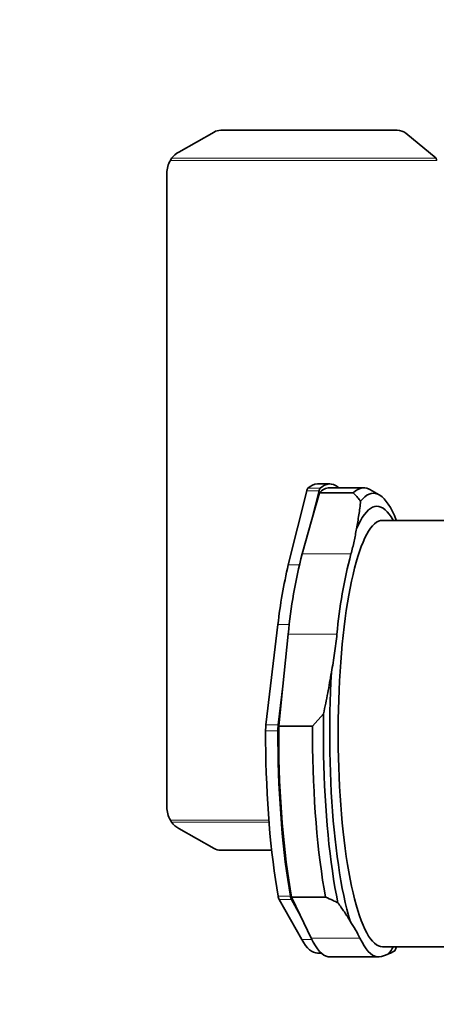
# Model space of a CAD drawing. Header units: millimetres. Extents: x 0 to 14900, y 0 to 10500.
# Tile 35 of 59: x 10162 to 10494, y 5412 to 6197. Entities that reach past the tile are written whole.
import ezdxf

# ---------------------------------------------------------------- set-up
doc = ezdxf.new("R2010")
doc.units = ezdxf.units.MM
doc.header["$LTSCALE"] = 25
doc.styles.add('SLDTEXTSTYLE0', font='TXT', dxfattribs={"width": 0.605})
doc.dimstyles.new('SLDDIMSTYLE1', dxfattribs={"dimtxt": 87.5, "dimasz": 87.5, "dimexe": 0, "dimexo": 0.0625, "dimgap": 21.875, "dimtad": 1, "dimdec": 4, "dimlfac": 25, "dimzin": 12, "dimdsep": 46, "dimtxsty": 'SLDTEXTSTYLE0', "dimsah": 1, "dimcen": 0.09, "dimadec": 1, "dimazin": 3, "dimtfac": 1, "dimtofl": 0, "dimtmove": 0, "dimatfit": 3, "dimfxl": 1, "dimfrac": 2, "dimtolj": 1, "dimtzin": 12, "dimarcsym": 0})

# ---------------------------------------------------------------- blocks, each defined once
blk = doc.blocks.new('_D_6')
at = {"color": 7, "linetype": 'Continuous', "lineweight": 0}
for p, q in [((7705.47, 6386.14), (7414.44, 6437.46)), ((12304.64, 5821.78), (14451.6, 5821.78))]:
    blk.add_line(p, q, dxfattribs=at)
at = {"color": 7, "linetype": 'Continuous', "lineweight": 18}
blk.add_arc((10906.09, 5821.78), 3508.01, 0, 170, dxfattribs=at)
for points in [[(7451.38, 6430.94), (7479.92, 6514.59), (7455.36, 6519.24)], [(14414.1, 5821.78), (14425.51, 5909.43), (14400.51, 5909.12)]]:
    blk.add_solid(points, dxfattribs=at)
at = {"color": 7, "linetype": 'Continuous', "lineweight": 18, "insert": (11097.81, 9439.64), "char_height": 87.5, "attachment_point": 1, "rotation": 355, "style": 'SLDTEXTSTYLE0'}
blk.add_mtext('170°', dxfattribs=at)
blk = doc.blocks.new('_D_7')
at = {"color": 7, "linetype": 'Continuous', "lineweight": 0}
for p, q in [((12304.64, 5821.78), (14452.32, 5821.78)), ((7705.47, 5257.43), (7413.73, 5205.99))]:
    blk.add_line(p, q, dxfattribs=at)
at = {"color": 7, "linetype": 'Continuous', "lineweight": 18}
blk.add_arc((10906.09, 5821.78), 3508.73, 190, 0, dxfattribs=at)
for points in [[(14414.82, 5821.78), (14401.23, 5734.45), (14426.23, 5734.14)], [(7450.66, 5212.5), (7454.65, 5124.2), (7479.21, 5128.85)]]:
    blk.add_solid(points, dxfattribs=at)
at = {"color": 7, "linetype": 'Continuous', "lineweight": 18, "insert": (11078.22, 2427.93), "char_height": 87.5, "attachment_point": 1, "rotation": 5, "style": 'SLDTEXTSTYLE0'}
blk.add_mtext('170°', dxfattribs=at)

msp = doc.modelspace()

# ---------------------------------------------------------------- linework, layer by layer
at = {"color": 7, "linetype": 'Continuous', "lineweight": 35}
for p, q in [((10316.6582333, 6107.3533334), (10288.4902817, 6091.3978122)), ((10462.648511, 6108.7309366), (10321.9582227, 6108.7309366)), ((10493.6010345, 6086.4750891), (10469.3639404, 6106.3832881)), ((10282.7471479, 6086.4750891), (10281.898257, 6084.7846161)), ((10279.0902605, 6074.5652709), (10279.0902605, 5569.0039613)), ((10408.9122157, 5826.7846161), (10399.1307654, 5826.7846161)), ((10375.8411979, 5762.241795), (10390.5662676, 5821.2383248)), ((10394.6648096, 5798.4695448), (10400.3477179, 5821.2383248)), ((10394.6648096, 5798.4695448), (10400.6415185, 5819.7058161)), ((10427.6471283, 5819.7058161), (10400.6415185, 5819.7058161)), ((10435.9178255, 5823.7846161), (10408.9122157, 5823.7846161)), ((10448.3614647, 5818.0087117), (10440.7738017, 5822.3882203)), ((10386.9201222, 5770.9513433), (10394.6648096, 5798.4695448)), ((10507.5902605, 5797.7846161), (10450.9257268, 5797.7846161)), ((10358.0310171, 5634.7565193), (10367.554457, 5714.7448068)), ((10371.4878888, 5665.626737), (10375.7778011, 5707.087069)), ((10367.8124674, 5634.7565193), (10371.4878888, 5665.626737)), ((10368.1772894, 5633.6310828), (10371.4878888, 5665.626737)), ((10403.9155015, 5643.6403018), (10395.1828992, 5633.6310828)), ((10395.1828992, 5633.6310828), (10368.1772894, 5633.6310828)), ((10281.898257, 5558.7846161), (10282.7471479, 5557.094143)), ((10288.4902817, 5552.17142), (10316.6582333, 5536.2158988)), ((10321.9582227, 5534.8382955), (10362.5444619, 5534.8382955)), ((10386.5642114, 5463.552417), (10368.5783322, 5495.3856865)), ((10385.3011489, 5483.1001383), (10378.3597826, 5495.3856865)), ((10405.4944467, 5497.3756528), (10378.4888369, 5497.3756528)), ((10385.3011489, 5483.1001383), (10378.4888369, 5497.3756528)), ((10394.1286201, 5464.6017647), (10385.3011489, 5483.1001383)), ((10450.9257268, 5457.7846161), (10507.5902605, 5457.7846161)), ((10460.6093158, 5454.5049497), (10461.985599, 5457.7846161)), ((10399.1307654, 5452.7846161), (10402.1459019, 5452.7846161)), ((10408.9122157, 5449.7846161), (10447.747036, 5449.7846161))]:
    msp.add_line(p, q, dxfattribs=at)
at = {"color": 8, "linetype": 'Continuous', "lineweight": 18}
for p, q in [((10494.0902605, 6084.7846161), (10281.898257, 6084.7846161)), ((10282.7471479, 6086.4750891), (10493.6010345, 6086.4750891)), ((10390.5662676, 5821.2383248), (10400.3477179, 5821.2383248)), ((10391.5143664, 5823.3841813), (10401.2958167, 5823.3841813)), ((10425.7549425, 5770.9513433), (10386.9201222, 5770.9513433)), ((10375.8411979, 5762.241795), (10384.6596498, 5762.241795)), ((10367.554457, 5714.7448068), (10376.6190856, 5714.7448068)), ((10414.6126214, 5707.087069), (10375.7778011, 5707.087069)), ((10357.7562565, 5629.8933311), (10367.5377068, 5629.8933311)), ((10358.0310171, 5634.7565193), (10367.8124674, 5634.7565193)), ((10281.898257, 5558.7846161), (10360.3208021, 5558.7846161)), ((10282.7471479, 5557.094143), (10360.4525512, 5557.094143)), ((10367.7178843, 5498.2616941), (10377.4993346, 5498.2616941)), ((10368.5783322, 5495.3856865), (10378.3597826, 5495.3856865)), ((10386.5642114, 5463.552417), (10394.6398199, 5463.552417)), ((10432.9634404, 5464.6017647), (10394.1286201, 5464.6017647))]:
    msp.add_line(p, q, dxfattribs=at)
at = {"color": 7, "linetype": 'Continuous', "lineweight": 35, "flags": 128}
for points in [[(10401.2958167, 5823.3841813), (10403.0229918, 5824.7586081), (10404.7607095, 5825.7804232), (10406.505859, 5826.4477973), (10408.2553162, 5826.7595357), (10410.0059493, 5826.7150804), (10411.7546245, 5826.314511), (10413.4982114, 5825.5585445), (10415.2335887, 5824.4485342), (10416.0697483, 5823.7846161)], [(10427.6471283, 5819.7058161), (10429.4335745, 5821.2877204), (10431.232903, 5822.4851874), (10433.0415393, 5823.2958381), (10434.8558899, 5823.7180618), (10436.6723503, 5823.7510199), (10438.4873116, 5823.3946468), (10440.2971681, 5822.6496505), (10440.7738017, 5822.3882203)], [(10461.985599, 5797.7846161), (10461.8997155, 5797.9986544), (10460.3545081, 5801.6370533), (10458.7780768, 5804.9511732), (10457.1733621, 5807.9348325), (10455.5433571, 5810.5824659), (10453.8911023, 5812.8891349), (10452.2196796, 5814.8505369), (10450.5322065, 5816.4630135), (10448.8318306, 5817.7235569), (10447.1217236, 5818.629816), (10445.4050752, 5819.1801003), (10443.6850875, 5819.3733834), (10441.9649686, 5819.2093048), (10440.247927, 5818.6881706), (10438.5371654, 5817.8109527), (10436.8358749, 5816.5792874), (10435.1472287, 5814.9954721), (10433.4743766, 5813.0624611)], [(10459.5178229, 5797.7846161), (10459.4744184, 5797.8615171), (10457.890107, 5800.472446), (10456.2832364, 5802.7421916), (10454.6569813, 5804.6662697), (10453.0145547, 5806.2408787), (10451.3592016, 5807.4629076), (10449.6941926, 5808.3299422), (10448.0228171, 5808.8402692), (10446.3483775, 5808.9928806), (10444.6741819, 5808.7874746), (10443.0035381, 5808.2244573), (10441.3397467, 5807.304941), (10439.6860951, 5806.0307423), (10438.0458503, 5804.4043787), (10436.422253, 5802.4290635), (10434.818511, 5800.1086993), (10433.2377928, 5797.4478706), (10431.6832216, 5794.4518343), (10430.1578686, 5791.1265099)], [(10450.9257268, 5797.7846161), (10449.3169203, 5797.6084406), (10447.7114483, 5797.0802793), (10446.1126384, 5796.2012269), (10444.5238044, 5794.9731054), (10442.9482393, 5793.3984601), (10441.3892088, 5791.4805549), (10439.8499442, 5789.2233649), (10438.3336359, 5786.6315684), (10436.8434265, 5783.7105373), (10435.3824049, 5780.466326), (10433.9535992, 5776.9056585), (10432.5599708, 5773.0359148), (10431.2044083, 5768.8651157), (10429.8897212, 5764.4019057), (10428.6186344, 5759.6555355), (10427.3937825, 5754.6358427), (10426.2177042, 5749.3532313), (10425.0928369, 5743.8186504), (10424.0215123, 5738.0435713), (10423.0059508, 5732.0399636), (10422.0482573, 5725.8202708), (10421.1504168, 5719.3973842), (10420.3142901, 5712.7846161), (10419.5416103, 5705.9956725), (10418.8339789, 5699.0446245), (10418.1928625, 5691.9458794), (10417.61959, 5684.7141501), (10417.1153495, 5677.3644258), (10416.6811862, 5669.9119397), (10416.318, 5662.3721383), (10416.0265435, 5654.760649), (10415.807421, 5647.0932477), (10415.6610865, 5639.3858263), (10415.5878433, 5631.6543597), (10415.5878433, 5623.9148724), (10415.6610865, 5616.1834058), (10415.807421, 5608.4759844), (10416.0265435, 5600.8085832), (10416.318, 5593.1970939), (10416.6811862, 5585.6572925), (10417.1153495, 5578.2048064), (10417.61959, 5570.855082), (10418.1928625, 5563.6233528), (10418.8339789, 5556.5246076), (10419.5416103, 5549.5735597), (10420.3142901, 5542.7846161), (10421.1504168, 5536.171848), (10422.0482573, 5529.7489613), (10423.0059508, 5523.5292685), (10424.0215123, 5517.5256609), (10425.0928369, 5511.7505817), (10426.2177042, 5506.2160008), (10427.3937825, 5500.9333895), (10428.6186344, 5495.9136967), (10429.8897212, 5491.1673264), (10431.2044083, 5486.7041164), (10432.5599708, 5482.5333173), (10433.9535992, 5478.6635737), (10435.3824049, 5475.1029062), (10436.8434265, 5471.8586948), (10438.3336359, 5468.9376638), (10439.8499442, 5466.3458673), (10441.3892088, 5464.0886772), (10442.9482393, 5462.170772), (10444.5238044, 5460.5961268), (10446.1126384, 5459.3680052), (10447.7114483, 5458.4889528), (10449.3169203, 5457.9607916), (10450.9257268, 5457.7846161)], [(10410.1922945, 5676.6901295), (10409.7762594, 5668.8880291), (10409.4327246, 5661.0047198), (10409.162369, 5653.0557767), (10408.9657266, 5645.0569049), (10408.843186, 5637.0239078), (10408.7949893, 5628.9726564), (10408.8212317, 5620.9190578), (10408.9218613, 5612.8790237), (10409.0966793, 5604.8684388), (10409.3453404, 5596.90313), (10409.6673532, 5588.9988344), (10410.0620816, 5581.1711687), (10410.5287457, 5573.4355983), (10411.0664234, 5565.8074065), (10411.6740526, 5558.3016644), (10412.3504325, 5550.9332014), (10413.0942271, 5543.7165754), (10413.9039666, 5536.6660445), (10414.7780512, 5529.7955386), (10415.7147542, 5523.118632), (10416.7122246, 5516.6485163), (10417.7684919, 5510.3979747), (10418.8814692, 5504.3793565), (10420.0489575, 5498.6045529), (10421.2686501, 5493.0849732), (10422.5381374, 5487.8315226), (10423.8549111, 5482.8545805), (10425.2163697, 5478.1639799)], [(10403.9155015, 5643.6403018), (10403.8101763, 5635.381361), (10403.7790968, 5627.1082503), (10403.8223209, 5618.8364012), (10403.9397681, 5610.5812428), (10404.1312192, 5602.3581731), (10404.3963172, 5594.1825301), (10404.7345675, 5586.0695636), (10405.1453393, 5578.0344062), (10405.6278664, 5570.0920456), (10406.1812487, 5562.2572963), (10406.804454, 5554.5447721), (10407.4963199, 5546.9688588), (10408.2555559, 5539.5436875), (10409.0807458, 5532.2831078), (10409.9703504, 5525.2006628), (10410.9227104, 5518.3095628), (10411.9360494, 5511.6226617), (10413.0084773, 5505.1524321), (10414.1379937, 5498.9109426), (10415.3224918, 5492.9098353)], [(10367.7178843, 5498.2616941), (10366.6068074, 5504.768355), (10365.5539532, 5511.4952326), (10364.5612062, 5518.430285), (10363.6303437, 5525.5610974), (10362.7630321, 5532.8749046), (10361.9608239, 5540.3586138), (10361.2251553, 5547.9988282), (10360.5573432, 5555.7818705), (10359.9585831, 5563.6938082), (10359.4299468, 5571.7204776), (10358.9723806, 5579.8475099), (10358.5867038, 5588.0603565), (10358.2736066, 5596.3443152), (10358.0336497, 5604.6845566), (10357.8672625, 5613.0661504), (10357.7747429, 5621.4740924), (10357.7562565, 5629.8933311)], [(10377.4993346, 5498.2616941), (10376.3882578, 5504.768355), (10375.3354035, 5511.4952326), (10374.3426565, 5518.430285), (10373.411794, 5525.5610974), (10372.5444824, 5532.8749046), (10371.7422742, 5540.3586138), (10371.0066056, 5547.9988282), (10370.3387935, 5555.7818705), (10369.7400334, 5563.6938082), (10369.2113971, 5571.7204776), (10368.7538309, 5579.8475099), (10368.3681541, 5588.0603565), (10368.055057, 5596.3443152), (10367.8151, 5604.6845566), (10367.6487128, 5613.0661504), (10367.5561932, 5621.4740924), (10367.5377068, 5629.8933311)], [(10378.4888369, 5497.3756528), (10377.3107646, 5504.0254453), (10376.1954757, 5510.9211132), (10375.145186, 5518.0489567), (10374.161982, 5525.3948146), (10373.2478171, 5532.9440928), (10372.4045076, 5540.681793), (10371.6337288, 5548.5925425), (10370.9370121, 5556.6606248), (10370.3157416, 5564.8700108), (10369.7711517, 5573.2043908), (10369.3043243, 5581.6472067), (10368.9161868, 5590.1816849), (10368.6075104, 5598.7908697), (10368.3789084, 5607.4576571), (10368.2308348, 5616.1648285), (10368.163584, 5624.8950853), (10368.1772894, 5633.6310828)], [(10405.4944467, 5497.3756528), (10404.3163744, 5504.0254453), (10403.2010855, 5510.9211132), (10402.1507957, 5518.0489567), (10401.1675917, 5525.3948146), (10400.2534269, 5532.9440928), (10399.4101173, 5540.681793), (10398.6393385, 5548.5925425), (10397.9426218, 5556.6606248), (10397.3213514, 5564.8700108), (10396.7767614, 5573.2043908), (10396.309934, 5581.6472067), (10395.9217966, 5590.1816849), (10395.6131202, 5598.7908697), (10395.3845182, 5607.4576571), (10395.2364446, 5616.1648285), (10395.1691937, 5624.8950853), (10395.1828992, 5633.6310828)], [(10399.1307654, 5452.7846161), (10397.6406171, 5452.9314292), (10396.0239525, 5453.4236848), (10394.4134455, 5454.261515), (10392.812288, 5455.4432593), (10391.2236534, 5456.9665756), (10389.6506902, 5458.8284446), (10388.0965161, 5461.0251764), (10386.5642114, 5463.552417)], [(10408.9122157, 5449.7846161), (10407.7019496, 5449.8798123), (10405.9552032, 5450.353656), (10404.2150643, 5451.2239789), (10402.4854215, 5452.488836), (10400.7701398, 5454.1454011), (10399.0730519, 5456.1899724), (10397.3979502, 5458.6179812), (10395.7485777, 5461.424002), (10394.1286201, 5464.6017647)], [(10432.9634404, 5464.6017647), (10434.583398, 5461.424002), (10436.2327705, 5458.6179812), (10437.9078722, 5456.1899724), (10439.6049601, 5454.1454011), (10441.3202418, 5452.488836), (10443.0498846, 5451.2239789), (10444.7900235, 5450.353656), (10446.5367699, 5449.8798123), (10448.2862207, 5449.8035064), (10450.0344668, 5450.124909)]]:
    msp.add_lwpolyline(points, dxfattribs=at)
at = {"color": 7, "linetype": 'Continuous', "lineweight": 18}
for radius in [3200, 1067]:
    msp.add_arc((10906.0902605, 5821.7846161), radius, 190, 170, dxfattribs=at)
at = {"color": 7, "linetype": 'Continuous', "lineweight": 35}
for centre, radius, start, end in [((10321.9289863, 6097.9594123), 10.771564, 89.84448631, 119.2959658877), ((10462.7129096, 6098.1366086), 10.5945237, 51.1134710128, 90.3482730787), ((10297.9553537, 6074.5438135), 19.3298955, 119.3182210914, 141.8847938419), ((10299.0902605, 6074.5652709), 20, 149.2717200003, 180), ((10399.5814413, 5815.5452378), 11.2484102, 92.2962127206, 135.8217062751), ((10395.1672174, 5820.4878742), 4.6617502, 141.5894715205, 170.7361911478), ((10404.9486677, 5820.4878742), 4.6617502, 141.5894715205, 170.7361911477), ((10409.5497503, 5812.067107), 11.73484, 93.1143187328, 139.387280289), ((10768.0241692, 5671.5564598), 393.8523041, 165.3824429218, 174.8241374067), ((10806.8589895, 5671.5564598), 393.8523041, 165.3824429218, 174.8241374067), ((10756.1057453, 5671.4261258), 390.9585806, 166.5680837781, 173.6384965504), ((10400.3675662, 5629.9252317), 42.6113216, 173.4897836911, 180.0428939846), ((10410.1490165, 5629.9252317), 42.6113216, 173.4897836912, 180.0428939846), ((10299.0902605, 5569.0039613), 20, 180, 210.7282799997), ((10297.9553537, 5569.0254186), 19.3298955, 218.1152061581, 240.6817789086), ((10321.9289863, 5545.6098198), 10.771564, 240.7040341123, 270.15551369), ((10377.4501703, 5499.6066942), 9.8247858, 187.8684250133, 205.4439838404), ((10387.2316206, 5499.6066942), 9.8247858, 187.8684250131, 205.4439838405), ((10423.6112757, 5477.7342997), 41.0763924, 321.6063514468, 330.9434427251)]:
    msp.add_arc(centre, radius, start, end, dxfattribs=at)
msp.add_open_spline([(10494.0902605, 6084.7846161), (10494.0087228, 6085.0766225), (10493.8456475, 6085.6606355), (10493.6825721, 6086.2036046), (10493.6010345, 6086.4750891)], degree=3, dxfattribs=at)
for points, knots in [([(10427.6471283, 5819.7058161), (10428.8537046, 5818.4062208), (10430.8800681, 5816.223638), (10432.7271284, 5813.9729865), (10433.4743766, 5813.0624611)], [0, 0, 0, 0, 0.5954392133, 1, 1, 1, 1]), ([(10433.4743766, 5813.0624611), (10433.0387056, 5809.4131707), (10432.1670878, 5802.1122797), (10430.8277496, 5794.7892056), (10430.1578686, 5791.1265099)], [0, 0, 0, 0, 0.4998417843, 1, 1, 1, 1]), ([(10430.1578686, 5791.1265099), (10429.5836201, 5787.7700758), (10428.4343005, 5781.0523993), (10426.6484879, 5774.3199682), (10425.7549425, 5770.9513433)], [0, 0, 0, 0, 0.49964211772, 1, 1, 1, 1]), ([(10414.6126214, 5707.087069), (10414.0338749, 5702.019064), (10412.8755354, 5691.8756409), (10411.0871438, 5681.7544322), (10410.1922945, 5676.6901295)], [0, 0, 0, 0, 0.4996345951, 1, 1, 1, 1]), ([(10410.1922945, 5676.6901295), (10409.2609953, 5671.1753222), (10407.3977709, 5660.1420015), (10405.0765179, 5649.1421), (10403.9155015, 5643.6403018)], [0, 0, 0, 0, 0.4998320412, 1, 1, 1, 1]), ([(10405.4944467, 5497.3756528), (10407.503814, 5496.4930706), (10410.8443412, 5495.0257981), (10414.0464786, 5493.512762), (10415.3224918, 5492.9098353)], [0, 0, 0, 0, 0.6015120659, 1, 1, 1, 1]), ([(10415.3224918, 5492.9098353), (10417.084516, 5490.4566977), (10420.6096798, 5485.5488693), (10423.6804825, 5480.6261289), (10425.2163697, 5478.1639799)], [0, 0, 0, 0, 0.4998417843, 1, 1, 1, 1]), ([(10425.2163697, 5478.1639799), (10426.6634509, 5475.907707), (10429.5596864, 5471.391929), (10431.8283144, 5466.8662325), (10432.9634404, 5464.6017647)], [0, 0, 0, 0, 0.4996421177, 1, 1, 1, 1]), ([(10450.0344668, 5450.124909), (10451.154884, 5450.4747782), (10453.3973574, 5451.1750283), (10455.0023307, 5451.8737449), (10455.8054039, 5452.2233584)], [0, 0, 0, 0, 0.4996345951, 1, 1, 1, 1]), ([(10455.8054039, 5452.2233584), (10456.7230689, 5452.6040726), (10458.5590158, 5453.3657567), (10459.9257294, 5454.1251337), (10460.6093158, 5454.5049497)], [0, 0, 0, 0, 0.4998320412, 1, 1, 1, 1])]:
    msp.add_open_spline(points, degree=3, knots=knots, dxfattribs=at)

# ---------------------------------------------------------------- dimensions: what is measured, and where the dimension line sits
at = {"color": 7, "linetype": 'Continuous', "lineweight": 18}
for base, line1, line2, picture, middle in [((11211.833438, 9316.4451269), ((12254.6391346, 5821.7846161), (9557.5413863, 5821.7846161)), ((9855.300388, 6007.0672216), (7754.7054508, 6377.4587846)), '_D_6', (11211.833438, 9316.4451269)), ((11211.8965342, 2326.4029129), ((9855.300388, 5636.5020105), (7754.7054508, 5266.1104475)), ((12254.6391346, 5821.7846161), (9557.5413863, 5821.7846161)), '_D_7', (11211.8965342, 2326.4029129))]:
    dim = msp.add_angular_dim_2l(base=base, line1=line1, line2=line2, dimstyle='SLDDIMSTYLE1', dxfattribs=at)
    dim.commit()
    dim.dimension.update_dxf_attribs({"geometry": picture, "text_midpoint": middle, "dimtype": 162})

doc.saveas('drawing.dxf')
